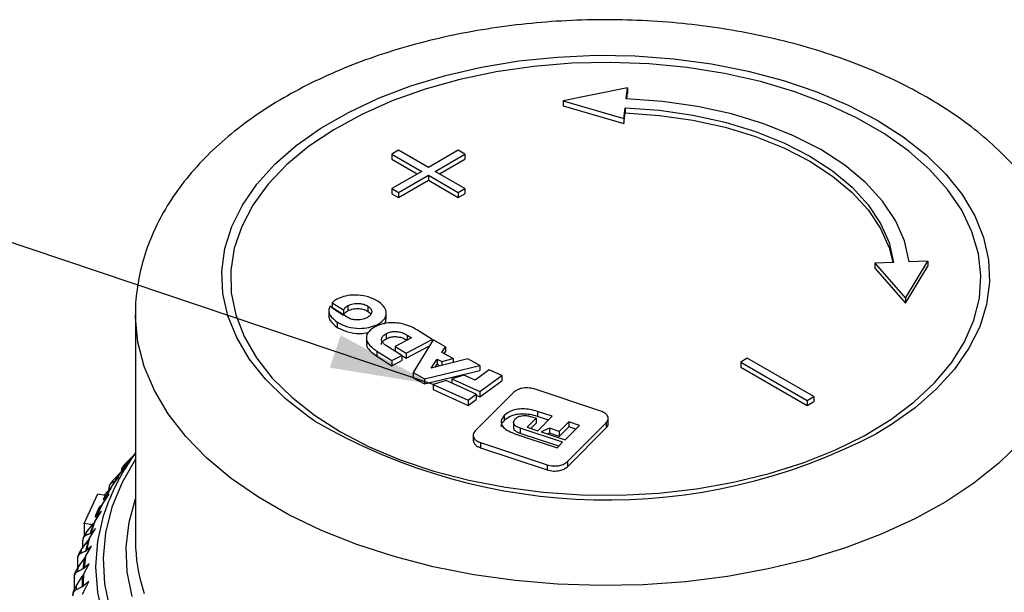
# Model space of a CAD drawing. Header units: millimetres. Extents: x 0 to 420, y 0 to 297.
# Tile 67 of 68: x 372 to 403, y 256 to 274. Entities that reach past the tile are written whole.
import ezdxf

# ---------------------------------------------------------------- set-up
doc = ezdxf.new("R2010")
doc.units = ezdxf.units.MM
doc.dimstyles.new('SLDDIMSTYLE4', dxfattribs={"dimtxt": 0.18, "dimasz": 3.302, "dimexe": 0, "dimexo": 0.0625, "dimgap": 0, "dimtad": 0, "dimtih": 1, "dimtoh": 1, "dimdec": 0, "dimrnd": 1e-09, "dimzin": 0, "dimdsep": 46, "dimtxsty": 'Standard', "dimsah": 1, "dimcen": 0.09, "dimadec": 0, "dimazin": 0, "dimtfac": 3.302, "dimtdec": 0, "dimtofl": 0, "dimtmove": 0, "dimatfit": 3, "dimfxl": 0, "dimfrac": 2, "dimtolj": 1, "dimtzin": 0, "dimarcsym": 0})

msp = doc.modelspace()

# ---------------------------------------------------------------- linework, layer by layer
at = {"color": 7, "linetype": 'Continuous', "lineweight": 25}
for p, q in [((390.92929, 272.16717), (388.87631, 271.75581)), ((390.88865, 271.82159), (390.92929, 272.16717)), ((390.90777, 271.82083), (390.92929, 272.00386)), ((390.92929, 272.16717), (390.92929, 272.00386)), ((388.87631, 271.75581), (390.81415, 271.18804)), ((388.87631, 271.75581), (388.87631, 271.5925)), ((388.87631, 271.5925), (390.81415, 271.02473)), ((390.81415, 271.18804), (390.85479, 271.53361)), ((390.85479, 271.53361), (390.85479, 271.37031)), ((390.81415, 271.02473), (390.85479, 271.37031)), ((390.81415, 271.18804), (390.81415, 271.02473)), ((383.6202, 270.17393), (383.40807, 270.05147)), ((384.5748, 269.62286), (383.6202, 270.17393)), ((385.52939, 270.17393), (384.5748, 269.62286)), ((385.74152, 270.05147), (385.52939, 270.17393)), ((383.40807, 270.05147), (384.36266, 269.5004)), ((383.40807, 270.05147), (383.40807, 269.88816)), ((383.40807, 269.88816), (384.22122, 269.41874)), ((384.78693, 269.5004), (385.74152, 270.05147)), ((384.92837, 269.41874), (385.74152, 269.88816)), ((385.74152, 270.05147), (385.74152, 269.88816)), ((384.36266, 269.5004), (383.40807, 268.94932)), ((385.74152, 268.94932), (384.78693, 269.5004)), ((383.6202, 268.82686), (384.5748, 269.37793)), ((383.6202, 268.66355), (384.5748, 269.21463)), ((384.5748, 269.37793), (385.52939, 268.82686)), ((384.5748, 269.37793), (384.5748, 269.21463)), ((384.5748, 269.21463), (385.52939, 268.66355)), ((383.40807, 268.94932), (383.6202, 268.82686)), ((383.40807, 268.94932), (383.40807, 268.78601)), ((385.52939, 268.82686), (385.74152, 268.94932)), ((385.74152, 268.94932), (385.74152, 268.78601)), ((383.40807, 268.78601), (383.6202, 268.66355)), ((383.6202, 268.82686), (383.6202, 268.66355)), ((385.52939, 268.82686), (385.52939, 268.66355)), ((385.52939, 268.66355), (385.74152, 268.78601)), ((399.41052, 266.59449), (398.8119, 266.57103)), ((398.8119, 266.57103), (399.79541, 265.45234)), ((398.8119, 266.57103), (398.8119, 266.40772)), ((398.8119, 266.40772), (399.79541, 265.28904)), ((399.79541, 265.45234), (400.508, 266.6375)), ((399.79541, 265.28904), (400.508, 266.4742)), ((400.508, 266.6375), (399.90937, 266.61404)), ((400.508, 266.6375), (400.508, 266.4742)), ((399.79541, 265.45234), (399.79541, 265.28904)), ((381.98103, 264.84275), (381.42547, 265.19357)), ((381.50647, 265.30749), (381.87046, 265.07764)), ((381.50647, 265.30749), (381.50647, 265.14419)), ((381.50647, 265.14419), (381.87046, 264.91433)), ((382.00818, 265.21264), (382.00818, 265.04933)), ((382.6454, 265.19679), (382.6454, 265.03348)), ((375.23165, 264.93182), (375.23165, 257.68233)), ((381.39698, 265.08708), (381.39698, 264.88295)), ((381.87046, 265.07764), (381.87046, 264.91433)), ((382.6454, 265.03348), (382.72485, 264.96551)), ((383.22966, 264.78896), (383.22966, 264.9931)), ((381.66923, 264.68163), (381.66923, 264.51832)), ((382.8951, 264.5501), (382.85184, 264.52733)), ((382.93059, 264.60049), (382.97406, 264.62313)), ((382.59654, 264.21411), (382.59654, 264.00997)), ((383.22619, 264.31685), (383.22619, 264.15354)), ((384.03616, 264.1857), (383.51879, 263.91266)), ((383.89604, 264.27419), (384.03616, 264.1857)), ((384.69469, 264.13511), (384.22363, 264.43258)), ((383.72377, 263.62271), (383.24021, 263.92808)), ((383.51879, 263.91266), (383.86223, 263.69578)), ((383.51879, 263.91266), (383.51879, 263.75216)), ((383.86223, 263.69578), (384.69469, 264.13511)), ((383.86223, 263.53248), (384.60662, 263.92533)), ((384.72406, 264.1191), (384.09079, 263.07417)), ((384.69469, 264.13511), (384.69469, 264.07064)), ((385.12108, 263.90266), (384.72406, 264.1191)), ((385.00524, 263.71941), (385.12108, 263.90266)), ((385.12108, 263.90266), (385.12108, 263.73935)), ((382.93403, 263.76025), (383.4122, 263.45829)), ((382.93403, 263.76025), (382.93403, 263.59694)), ((382.93403, 263.59694), (383.4122, 263.29498)), ((383.4122, 263.45829), (383.72377, 263.62271)), ((383.72377, 263.62271), (383.72377, 263.45941)), ((383.72377, 263.61991), (383.86223, 263.53248)), ((383.86223, 263.69578), (383.86223, 263.53248)), ((384.9994, 263.42499), (385.36839, 263.52144)), ((385.36839, 263.52144), (385.00524, 263.71941)), ((385.08202, 263.67756), (385.12108, 263.73935)), ((385.36839, 263.52144), (385.36839, 263.39746)), ((394.74831, 263.53552), (394.53617, 263.41306)), ((396.86963, 262.31091), (394.74831, 263.53552)), ((383.4122, 263.29498), (383.72377, 263.45941)), ((383.4122, 263.45829), (383.4122, 263.29498)), ((384.44761, 262.87965), (386.21827, 263.30451)), ((385.8292, 263.51661), (384.66414, 263.21536)), ((384.66414, 263.21536), (384.85481, 263.50381)), ((384.79434, 263.24903), (384.85481, 263.3405)), ((384.85481, 263.50381), (384.9994, 263.42499)), ((384.85481, 263.50381), (384.85481, 263.3405)), ((384.85481, 263.3405), (384.94917, 263.28906)), ((384.9994, 263.42499), (384.9994, 263.30205)), ((386.21827, 263.30451), (385.8292, 263.51661)), ((386.21827, 263.30451), (386.21827, 263.1412)), ((394.53617, 263.41306), (396.65749, 262.18845)), ((394.53617, 263.41306), (394.53617, 263.24975)), ((394.53617, 263.24975), (396.65749, 262.02514)), ((384.09079, 263.07417), (384.44761, 262.87965)), ((384.09079, 263.07417), (384.09079, 262.91086)), ((384.09079, 262.91086), (384.44761, 262.71634)), ((384.44761, 262.71634), (386.21827, 263.1412)), ((385.7092, 262.99199), (385.32389, 262.87547)), ((386.06334, 262.83068), (385.7092, 262.99199)), ((386.51628, 263.16207), (386.06334, 262.83068)), ((386.21698, 262.46868), (386.9159, 262.98005)), ((386.9159, 262.98005), (386.51628, 263.16207)), ((386.9159, 262.98005), (386.9159, 262.81674)), ((384.44761, 262.87965), (384.44761, 262.71634)), ((385.14186, 262.82044), (384.73213, 262.69647)), ((384.73213, 262.69647), (385.83914, 262.19223)), ((384.73213, 262.69647), (384.73213, 262.53316)), ((386.10078, 262.38366), (385.14186, 262.82044)), ((385.32389, 262.87547), (386.21698, 262.46868)), ((385.32389, 262.87547), (385.32389, 262.73752)), ((386.21698, 262.30537), (386.9159, 262.81674)), ((384.73213, 262.53316), (385.83914, 262.02892)), ((385.83914, 262.19223), (386.10078, 262.38366)), ((387.30305, 262.45099), (386.06635, 261.21369)), ((386.10078, 262.38366), (386.10078, 262.22035)), ((386.10078, 262.3583), (386.21698, 262.30537)), ((386.21698, 262.46868), (386.21698, 262.30537)), ((390.07454, 261.84508), (387.95001, 262.55275)), ((396.65749, 262.18845), (396.86963, 262.31091)), ((396.86963, 262.31091), (396.86963, 262.1476)), ((385.83914, 262.02892), (386.10078, 262.22035)), ((385.83914, 262.19223), (385.83914, 262.02892)), ((396.65749, 262.18845), (396.65749, 262.02514)), ((396.65749, 262.02514), (396.86963, 262.1476)), ((386.99655, 261.71039), (386.99655, 261.54708)), ((387.86945, 261.66522), (388.00828, 261.61898)), ((388.52507, 261.68137), (388.05765, 261.83707)), ((388.05765, 261.83707), (388.05765, 261.67376)), ((388.40261, 261.55886), (388.05765, 261.67376)), ((388.06443, 261.22051), (388.52507, 261.68137)), ((387.29148, 261.50424), (387.29148, 261.30011)), ((388.00828, 261.61898), (387.72352, 261.33407)), ((387.72352, 261.33407), (388.06443, 261.22051)), ((388.00828, 261.45567), (387.84597, 261.29328)), ((388.00828, 261.61898), (388.00828, 261.45567)), ((389.05428, 261.5051), (388.74921, 261.19988)), ((389.05428, 261.34179), (388.74921, 261.03657)), ((388.93446, 260.93071), (389.39509, 261.39157)), ((389.00871, 260.2336), (390.2454, 261.4709)), ((389.39509, 261.39157), (389.05428, 261.5051)), ((389.05428, 261.5051), (389.05428, 261.34179)), ((389.27263, 261.26905), (389.05428, 261.34179)), ((390.2454, 261.4709), (390.2454, 261.30759)), ((390.30961, 261.42504), (390.30961, 261.62918)), ((386.00216, 261.09623), (386.00216, 260.89209)), ((387.33464, 261.12329), (388.67927, 260.6754)), ((388.85313, 260.84934), (387.50336, 261.29894)), ((387.50336, 261.29894), (387.50336, 261.13563)), ((388.73067, 260.72682), (387.50336, 261.13563)), ((388.44044, 261.30273), (388.17048, 261.18519)), ((388.17048, 261.18519), (388.93446, 260.93071)), ((388.44044, 261.13942), (388.38299, 261.1144)), ((388.74921, 261.19988), (388.44044, 261.30273)), ((388.44044, 261.30273), (388.44044, 261.13942)), ((388.74921, 261.03657), (388.44044, 261.13942)), ((388.74921, 261.19988), (388.74921, 261.03657)), ((389.00871, 260.07029), (390.2454, 261.30759)), ((386.23742, 260.83932), (388.36195, 260.13164)), ((386.23742, 260.83932), (386.23742, 260.67601)), ((388.67927, 260.6754), (388.85313, 260.84934)), ((374.91655, 260.17461), (375.15739, 260.4137)), ((375.23165, 260.51044), (374.9938, 260.20058)), ((386.23742, 260.67601), (388.36195, 259.96834)), ((374.8857, 260.14237), (374.81134, 260.0487)), ((374.81444, 259.958), (375.04161, 260.25947)), ((374.9289, 260.12393), (374.83043, 260.06614)), ((374.9289, 260.12393), (374.94948, 260.14233)), ((375.04161, 260.25947), (374.94948, 260.14233)), ((388.36195, 260.13164), (388.36195, 259.96834)), ((389.00871, 260.2336), (389.00871, 260.07029)), ((374.5209, 259.64362), (374.76369, 259.89842)), ((374.81444, 259.958), (374.76369, 259.89842)), ((374.45776, 259.5655), (374.41585, 259.50322)), ((374.55874, 259.5938), (374.44606, 259.53239)), ((374.4664, 259.42432), (374.68772, 259.73348)), ((374.55874, 259.5938), (374.58229, 259.61295)), ((374.68772, 259.73348), (374.58229, 259.61295)), ((373.59091, 258.25736), (374.03091, 259.20531)), ((374.03091, 259.20531), (374.27715, 259.16722)), ((374.17374, 258.87969), (374.38842, 259.1963)), ((374.24528, 259.17215), (374.41696, 259.36303)), ((374.38842, 259.1963), (374.27007, 259.07195)), ((374.38362, 259.35738), (374.38362, 259.32596)), ((374.4664, 259.42432), (374.41696, 259.36303)), ((374.05183, 258.72962), (374.12578, 258.81673)), ((374.17374, 258.87969), (374.12578, 258.81673)), ((374.24363, 259.05194), (374.20286, 259.03106)), ((374.20286, 259.03106), (374.24585, 258.98604)), ((374.24363, 259.05194), (374.27007, 259.07195)), ((373.93748, 258.326), (374.14478, 258.64983)), ((373.98468, 258.50025), (373.9396, 258.4779)), ((373.98468, 258.50025), (374.01391, 258.52121)), ((374.14478, 258.64983), (374.01391, 258.52121)), ((373.85541, 258.21645), (373.59091, 258.25736)), ((373.59091, 258.25736), (373.59091, 257.85911)), ((373.66963, 257.98273), (373.89117, 258.26143)), ((373.93748, 258.326), (373.89117, 258.26143)), ((373.9396, 258.4779), (373.9996, 258.42304)), ((373.78279, 257.94068), (373.63005, 257.86562)), ((373.75846, 257.7652), (373.95764, 258.09599)), ((373.78279, 257.94068), (373.81472, 257.96269)), ((373.95764, 258.09599), (373.81472, 257.96269)), ((373.50109, 257.41295), (373.71396, 257.69908)), ((373.54541, 257.68304), (373.54541, 257.47252)), ((373.56763, 257.80207), (373.56026, 257.78027)), ((373.75846, 257.7652), (373.71396, 257.69908)), ((373.63869, 257.37519), (373.4736, 257.29468)), ((373.6373, 257.19927), (373.82766, 257.53673)), ((373.63869, 257.37519), (373.6732, 257.39833)), ((373.82766, 257.53673), (373.6732, 257.39833)), ((373.38212, 257.10909), (373.38212, 256.82366)), ((373.3932, 257.19335), (373.39046, 257.18157)), ((373.39132, 256.8384), (373.59477, 257.13166)), ((373.57442, 256.63019), (373.7553, 256.974)), ((373.7553, 256.974), (373.58983, 256.83013)), ((373.6373, 257.19927), (373.59477, 257.13166)), ((373.55287, 256.80576), (373.37602, 256.7194)), ((373.57442, 256.63019), (373.53402, 256.56115)), ((373.55287, 256.80576), (373.58983, 256.83013)), ((373.27801, 256.53057), (373.27801, 256.1439)), ((373.3407, 256.26111), (373.53402, 256.56115)), ((373.74082, 256.40978), (373.56492, 256.26007)), ((373.57006, 256.05995), (373.74082, 256.40978)), ((373.52563, 256.2344), (373.33764, 256.1418)), ((373.52563, 256.2344), (373.56492, 256.26007)), ((373.57006, 256.05995), (373.53191, 255.98957))]:
    msp.add_line(p, q, dxfattribs=at)
at = {"color": 8, "linetype": 'Continuous', "lineweight": 25}
msp.add_line((383.89604, 264.27419), (383.89604, 264.11176), dxfattribs=at)
at = {"color": 8, "linetype": 'Continuous', "lineweight": 25, "flags": 128}
for points in [[(380.9561, 261.52435), (380.74137, 261.6722), (380.00719, 262.24939), (379.37793, 262.86649), (378.86004, 263.51717), (378.45884, 264.19476), (378.17844, 264.89231), (378.02173, 265.60266), (377.99031, 266.31851), (378.0845, 267.03253), (378.30333, 267.73738), (378.64457, 268.42583), (379.1047, 269.09082), (379.67902, 269.72553), (380.36161, 270.32344), (381.14549, 270.87841), (382.0226, 271.38476), (382.98395, 271.83728), (384.01967, 272.23134), (385.11914, 272.56288), (386.27106, 272.82851), (387.46363, 273.0255), (388.6846, 273.15184), (389.92144, 273.20621), (391.16147, 273.18807), (392.39196, 273.0976), (393.60028, 272.93573), (394.77403, 272.70412), (395.90117, 272.40515), (396.97014, 272.04189), (397.96995, 271.61805), (398.89037, 271.138)], [(398.89037, 271.138), (399.72193, 270.60666), (400.45611, 270.02948), (401.08537, 269.41238), (401.60326, 268.76169), (402.00446, 268.0841), (402.28486, 267.38655), (402.44157, 266.67621), (402.47299, 265.96035), (402.37881, 265.24634), (402.15997, 264.54149), (401.81873, 263.85303), (401.3586, 263.18804), (400.78428, 262.55333), (400.10169, 261.95543), (399.31781, 261.40045), (398.85763, 261.12203)], [(403.47052, 260.86072), (402.77438, 260.1826), (401.97431, 259.54384), (401.07694, 258.94973), (400.08971, 258.40518), (399.02078, 257.91472), (397.87903, 257.4824), (396.6739, 257.11181), (395.4154, 256.80602), (394.11394, 256.56757), (392.78031, 256.39842), (391.42556, 256.29998), (390.06092, 256.27307), (388.69769, 256.3179), (387.34717, 256.43412), (386.02056, 256.62075), (384.72884, 256.87625), (383.48271, 257.1985), (382.29252, 257.58483), (381.1681, 258.03204), (380.1188, 258.53642), (379.15329, 259.0938), (378.27957, 259.69955), (377.5049, 260.34866), (376.83569, 261.03574), (376.27747, 261.75512), (375.83489, 262.50081), (375.5116, 263.26665), (375.31029, 264.04628), (375.23262, 264.83326), (375.23166, 264.92414)], [(375.23165, 260.31446), (374.80662, 259.57117), (374.48006, 258.77428), (374.27677, 257.96385), (374.19836, 257.14622), (374.24542, 256.32779), (374.4176, 255.51497), (374.71355, 254.7141), (375.13094, 253.93148), (375.66652, 253.1732), (376.31609, 252.44523), (377.07457, 251.75324), (377.93602, 251.10266), (378.8937, 250.49858)], [(378.72956, 250.23322), (377.77086, 250.83721), (376.90699, 251.48713), (376.14452, 252.17804), (375.48927, 252.90468), (374.94622, 253.66153), (374.5195, 254.44282), (374.21236, 255.24261), (374.02714, 256.05481), (373.96524, 256.87324), (374.02714, 257.69167), (374.21236, 258.50386), (374.38839, 259.00117)], [(375.12168, 255.92719), (374.96799, 256.71466), (374.93719, 257.50691), (375.02953, 258.29756), (375.23165, 259.0443)], [(375.47583, 256.12623), (375.5116, 256.01715)]]:
    msp.add_lwpolyline(points, dxfattribs=at)
at = {"color": 7, "linetype": 'Continuous', "lineweight": 25, "flags": 128}
for points in [[(381.76828, 261.18565), (382.68335, 260.70919), (383.67843, 260.28956), (384.74298, 259.93122), (385.86571, 259.63798), (387.03472, 259.41292), (388.23762, 259.25845), (389.46165, 259.1762), (390.69385, 259.16704), (391.92115, 259.23107), (393.13054, 259.36761), (394.3092, 259.57521), (395.44464, 259.85168), (396.52482, 260.19407), (397.53829, 260.59877), (398.4743, 261.06148), (399.32295, 261.57729), (400.07522, 262.14074), (400.72315, 262.74587), (401.25986, 263.38624), (401.67968, 264.05508), (401.97814, 264.74529), (402.15209, 265.44956), (402.19967, 266.16042), (402.1204, 266.87033), (401.9151, 267.57178), (401.58595, 268.25733), (401.13644, 268.91971), (400.57134, 269.55189), (399.89664, 270.14718), (399.11948, 270.69926), (398.24812, 271.20229), (397.29177, 271.65093), (396.26059, 272.04043), (395.1655, 272.36666), (394.01811, 272.62615), (392.83058, 272.81617), (391.6155, 272.93468), (390.38575, 272.98045), (389.15437, 272.95298), (387.93441, 272.85256), (386.7388, 272.68026), (385.58021, 272.43791), (384.47094, 272.12807), (383.42272, 271.75403), (382.44668, 271.31975), (381.55317, 270.82984), (380.75165, 270.28949), (380.05062, 269.70442), (379.45751, 269.08085), (378.97861, 268.42538), (378.61899, 267.74495), (378.38248, 267.04678), (378.27156, 266.33828), (378.28743, 265.62695), (378.42991, 264.92033), (378.69748, 264.22591), (379.08733, 263.55105), (379.59531, 262.90291), (380.21603, 262.28836), (380.94292, 261.71391), (381.76828, 261.18565)], [(399.90937, 266.61404), (399.76185, 267.27794), (399.47815, 267.92693), (399.06235, 268.55175), (398.52038, 269.14346), (397.85998, 269.69361), (397.09059, 270.19434), (396.2232, 270.6385), (395.2702, 271.01974), (394.24522, 271.33262), (393.16289, 271.57266), (392.03868, 271.73643), (390.88865, 271.82159)], [(390.85479, 271.53361), (391.94554, 271.45284), (393.0118, 271.29751), (394.03833, 271.06984), (395.01048, 270.7731), (395.91435, 270.41151), (396.73703, 269.99024), (397.46676, 269.51532), (398.09312, 268.99353), (398.60716, 268.43232), (399.00153, 267.83971), (399.2706, 267.22417), (399.41052, 266.59449)], [(390.85479, 271.37031), (391.94554, 271.28953), (393.0118, 271.1342), (394.03833, 270.90653), (395.01048, 270.60979), (395.91435, 270.2482), (396.73703, 269.82693), (397.46676, 269.35201), (398.09312, 268.83022), (398.60716, 268.26901), (399.00153, 267.6764), (399.2706, 267.06086), (399.38709, 266.59357)], [(374.9938, 260.20058), (374.98165, 260.18471), (374.94948, 260.14233)]]:
    msp.add_lwpolyline(points, dxfattribs=at)
at = {"color": 7, "linetype": 'Continuous', "lineweight": 25}
for centre, radius, start, end in [((390.27081, 277.51756), 18.50802, 239.782775, 297.642361), ((380.89041, 256.3459), 7.0233, 143.679115, 157.786059), ((381.86441, 254.85993), 8.70695, 140.305491, 142.801764), ((381.76925, 254.64577), 8.80497, 141.102991, 142.004264), ((381.21061, 255.33961), 7.89591, 144.73473, 147.399152), ((381.232, 255.38958), 7.87753, 144.554376, 147.579506), ((381.10804, 255.13094), 7.98465, 145.585946, 146.547936), ((380.53165, 255.66629), 7.16765, 150.762253, 152.002187), ((380.62309, 255.70134), 7.20584, 149.458884, 152.290819), ((380.64587, 255.75044), 7.18911, 149.267196, 152.482507), ((380.11576, 255.95636), 6.63789, 154.474289, 157.46555), ((380.13974, 256.00483), 6.62253, 154.271823, 157.668017), ((380.07876, 255.89159), 6.6617, 154.784617, 157.155223), ((379.70076, 256.1197), 6.19179, 159.763396, 162.896671), ((379.72571, 256.16778), 6.1775, 159.551323, 163.108744), ((379.58108, 255.92002), 6.261, 160.764381, 161.895686), ((379.38811, 256.20967), 5.86637, 165.292246, 168.540357), ((379.4138, 256.25752), 5.85286, 165.072406, 168.760196), ((380.35066, 257.6884), 5.11902, 180.06796, 197.7684), ((379.26489, 256.01107), 5.93184, 166.329912, 167.50269), ((379.18543, 256.24714), 5.6602, 171.009615, 174.336136), ((379.2116, 256.29488), 5.64719, 170.784473, 174.561279), ((379.05992, 256.04903), 5.72329, 172.072327, 173.273425), ((379.12405, 256.30254), 5.55928, 176.621187, 180.437706), ((379.09767, 256.25484), 5.57208, 176.848696, 180.210198), ((378.97116, 256.05687), 5.63416, 177.922581, 179.136313)]:
    msp.add_arc(centre, radius, start, end, dxfattribs=at)
for points, knots in [([(400.4707, 271.86727), (400.29735, 271.96447), (399.8004, 272.24314), (398.92492, 272.65888), (397.83054, 273.09372), (396.68127, 273.46586), (395.48698, 273.77463), (394.25608, 274.01842), (392.99739, 274.1963), (391.71969, 274.3075), (390.43182, 274.35159), (389.14267, 274.32838), (387.86115, 274.23799), (386.5961, 274.08083), (385.35621, 273.85756), (384.14995, 273.56904), (382.98563, 273.21635), (381.87137, 272.8007), (380.81522, 272.32345), (379.82521, 271.78616), (378.90971, 271.19085), (378.07757, 270.54035), (377.33786, 269.83885), (376.69951, 269.09226), (376.16984, 268.3083), (375.75567, 267.49633), (375.45543, 266.66622), (375.28519, 265.82808), (375.21554, 265.24355), (375.23431, 264.94359), (375.23565, 264.92206)], [0, 0, 0, 0, 0.02038835, 0.05845091, 0.09645597, 0.13439533, 0.17225714, 0.21004471, 0.24777017, 0.28545038, 0.32310471, 0.36075382, 0.3984166, 0.43611009, 0.47385616, 0.51167633, 0.54959085, 0.58761677, 0.62576447, 0.66403168, 0.70239412, 0.74077472, 0.77903656, 0.81700226, 0.85446738, 0.89125509, 0.92727903, 0.96257916, 0.99731434, 1, 1, 1, 1]), ([(405.22032, 264.99362), (405.217, 265.195), (405.20913, 265.67218), (405.06779, 266.41796), (404.81934, 267.2214), (404.46169, 268.00397), (404.00094, 268.76253), (403.43666, 269.49305), (402.77153, 270.19085), (402.00771, 270.84898), (401.23551, 271.40858), (400.69751, 271.73124), (400.4707, 271.86727)], [0, 0, 0, 0, 0.07391269, 0.17513186, 0.27667017, 0.37928961, 0.48356883, 0.589817, 0.69802951, 0.80791846, 0.91902217, 1, 1, 1, 1]), ([(381.67024, 265.42604), (381.63486, 265.40568), (381.57238, 265.36972), (381.5264, 265.32632), (381.50647, 265.30749)], [0, 0, 0, 0, 0.5662762, 1, 1, 1, 1]), ([(382.95735, 265.358), (382.84824, 265.41336), (382.63894, 265.51955), (382.25694, 265.56351), (381.91868, 265.53128), (381.75357, 265.46134), (381.67024, 265.42604)], [0, 0, 0, 0, 0.3001316, 0.5757206, 0.78585102, 1, 1, 1, 1]), ([(381.42547, 265.19357), (381.41124, 265.1455), (381.3823, 265.04777), (381.44188, 264.86202), (381.58145, 264.75128), (381.66923, 264.68163)], [0, 0, 0, 0, 0.26427993, 0.53729894, 1, 1, 1, 1]), ([(381.87046, 265.07764), (381.88646, 265.10583), (381.9154, 265.15681), (381.97952, 265.19539), (382.00818, 265.21264)], [0, 0, 0, 0, 0.55299047, 1, 1, 1, 1]), ([(382.00818, 265.21264), (382.06243, 265.23533), (382.16882, 265.27981), (382.35653, 265.2894), (382.52388, 265.26069), (382.60375, 265.21869), (382.6454, 265.19679)], [0, 0, 0, 0, 0.27934277, 0.54778573, 0.76423131, 1, 1, 1, 1]), ([(382.00818, 265.04933), (382.06243, 265.07202), (382.16882, 265.11651), (382.35653, 265.12609), (382.52388, 265.09738), (382.60375, 265.05538), (382.6454, 265.03348)], [0, 0, 0, 0, 0.27934277, 0.54778573, 0.76423131, 1, 1, 1, 1]), ([(382.6454, 265.19679), (382.67463, 265.17502), (382.73113, 265.13295), (382.76882, 265.05658), (382.76711, 264.97664), (382.72105, 264.89467), (382.65197, 264.85055), (382.61698, 264.82819)], [0, 0, 0, 0, 0.20027304, 0.38699711, 0.56818516, 0.78126648, 1, 1, 1, 1]), ([(382.97406, 264.62313), (383.05451, 264.68166), (383.21443, 264.798), (383.24736, 265.01262), (383.15932, 265.20668), (383.02641, 265.30626), (382.95735, 265.358)], [0, 0, 0, 0, 0.27129228, 0.5393083, 0.76062449, 1, 1, 1, 1]), ([(381.40091, 264.90311), (381.39965, 264.89726), (381.38763, 264.84162), (381.4479, 264.69851), (381.58377, 264.58789), (381.66923, 264.51832)], [0, 0, 0, 0, 0.04175526, 0.39735115, 1, 1, 1, 1]), ([(381.87046, 264.91433), (381.88646, 264.94252), (381.9154, 264.99351), (381.97952, 265.03209), (382.00818, 265.04933)], [0, 0, 0, 0, 0.55299047, 1, 1, 1, 1]), ([(382.61698, 264.82819), (382.56267, 264.80547), (382.45626, 264.76095), (382.26883, 264.7511), (382.1019, 264.77935), (382.0224, 264.82105), (381.98103, 264.84275)], [0, 0, 0, 0, 0.28038354, 0.5493651, 0.76548125, 1, 1, 1, 1]), ([(383.17812, 264.64204), (383.17904, 264.64284), (383.23268, 264.69035), (383.22378, 264.75088), (383.21503, 264.81038)], [0, 0, 0, 0, 0.01702716, 1, 1, 1, 1]), ([(381.66923, 264.68163), (381.77555, 264.62739), (381.97957, 264.5233), (382.3511, 264.4771), (382.68209, 264.50355), (382.84736, 264.56802), (382.93059, 264.60049)], [0, 0, 0, 0, 0.30041731, 0.57650555, 0.78671922, 1, 1, 1, 1]), ([(381.66923, 264.51832), (381.77521, 264.4646), (381.97859, 264.36151), (382.34677, 264.3099), (382.56148, 264.3383), (382.6502, 264.35003)], [0, 0, 0, 0, 0.38969405, 0.74782901, 1, 1, 1, 1]), ([(382.85184, 264.52733), (382.76862, 264.46855), (382.60417, 264.3524), (382.57997, 264.13014), (382.70019, 263.92721), (382.85203, 263.81879), (382.93403, 263.76025)], [0, 0, 0, 0, 0.26046473, 0.51472831, 0.73795849, 1, 1, 1, 1]), ([(384.22363, 264.43258), (384.14326, 264.47813), (383.99282, 264.5634), (383.724, 264.64428), (383.44186, 264.67686), (383.14529, 264.65214), (382.97939, 264.58448), (382.8951, 264.5501)], [0, 0, 0, 0, 0.224815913, 0.420820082, 0.597553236, 0.795525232, 1, 1, 1, 1]), ([(383.24021, 263.92808), (383.20629, 263.95198), (383.14211, 263.99721), (383.08612, 264.07585), (383.07198, 264.15888), (383.11373, 264.24648), (383.18752, 264.29265), (383.22619, 264.31685)], [0, 0, 0, 0, 0.21119223, 0.39970935, 0.57385892, 0.77672942, 1, 1, 1, 1]), ([(383.0829, 263.97422), (383.08179, 263.97991), (383.07491, 264.01501), (383.11643, 264.08327), (383.18845, 264.12938), (383.22619, 264.15354)], [0, 0, 0, 0, 0.08422637, 0.52019338, 1, 1, 1, 1]), ([(383.22619, 264.31685), (383.26512, 264.33468), (383.33894, 264.36849), (383.47396, 264.39071), (383.6176, 264.38484), (383.76722, 264.34639), (383.85125, 264.29929), (383.89604, 264.27419)], [0, 0, 0, 0, 0.194773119, 0.369324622, 0.539857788, 0.754779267, 1, 1, 1, 1]), ([(383.22619, 264.15354), (383.26512, 264.17137), (383.33894, 264.20518), (383.47396, 264.2274), (383.6176, 264.22153), (383.76722, 264.18309), (383.85125, 264.13598), (383.89604, 264.11088)], [0, 0, 0, 0, 0.19477312, 0.36932462, 0.53985779, 0.75477927, 1, 1, 1, 1]), ([(382.61629, 264.02934), (382.61069, 264.00654), (382.58949, 263.92021), (382.70787, 263.76343), (382.85473, 263.65532), (382.93403, 263.59694)], [0, 0, 0, 0, 0.14164157, 0.53649565, 1, 1, 1, 1]), ([(387.95001, 262.55275), (387.88445, 262.56845), (387.75533, 262.59937), (387.55874, 262.58004), (387.4006, 262.52924), (387.33597, 262.4774), (387.30305, 262.45099)], [0, 0, 0, 0, 0.282627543, 0.556612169, 0.774182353, 1, 1, 1, 1]), ([(386.99655, 261.71039), (386.95181, 261.65206), (386.86476, 261.53856), (386.92214, 261.35966), (387.09047, 261.21756), (387.24925, 261.15626), (387.33464, 261.12329)], [0, 0, 0, 0, 0.270677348, 0.526689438, 0.745430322, 1, 1, 1, 1]), ([(388.05765, 261.83707), (387.97821, 261.86004), (387.8291, 261.90316), (387.58992, 261.92288), (387.35984, 261.90146), (387.1438, 261.83185), (387.04652, 261.7516), (386.99655, 261.71039)], [0, 0, 0, 0, 0.21834454, 0.40979363, 0.58530212, 0.78699726, 1, 1, 1, 1]), ([(388.05765, 261.67376), (387.97821, 261.69674), (387.8291, 261.73985), (387.58992, 261.75958), (387.35984, 261.73815), (387.1438, 261.66854), (387.04652, 261.5883), (386.99655, 261.54708)], [0, 0, 0, 0, 0.21834454, 0.40979363, 0.58530212, 0.78699726, 1, 1, 1, 1]), ([(387.34726, 261.59508), (387.36991, 261.61467), (387.41265, 261.65163), (387.50564, 261.68937), (387.61614, 261.7072), (387.74432, 261.70096), (387.82608, 261.67761), (387.86945, 261.66522)], [0, 0, 0, 0, 0.20102037, 0.37940849, 0.55031624, 0.76144379, 1, 1, 1, 1]), ([(390.2454, 261.4709), (390.27296, 261.50898), (390.32707, 261.58375), (390.2954, 261.69755), (390.20892, 261.78901), (390.11982, 261.82618), (390.07454, 261.84508)], [0, 0, 0, 0, 0.284840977, 0.559429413, 0.776086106, 1, 1, 1, 1]), ([(386.99655, 261.54708), (386.94094, 261.48858), (386.87655, 261.42084), (386.90107, 261.34924), (386.90441, 261.33949)], [0, 0, 0, 0, 0.86372909, 1, 1, 1, 1]), ([(387.50336, 261.29894), (387.4687, 261.31209), (387.4029, 261.33705), (387.33094, 261.38907), (387.28938, 261.45095), (387.28887, 261.52435), (387.32709, 261.57064), (387.34726, 261.59508)], [0, 0, 0, 0, 0.2052199, 0.38965743, 0.5628241, 0.7692288, 1, 1, 1, 1]), ([(390.2454, 261.30759), (390.27922, 261.34567), (390.31899, 261.39046), (390.30518, 261.43784), (390.30311, 261.44495)], [0, 0, 0, 0, 0.85007023, 1, 1, 1, 1]), ([(386.06635, 261.21369), (386.03881, 261.17562), (385.9847, 261.10083), (386.01637, 260.98699), (386.1029, 260.89545), (386.19209, 260.85824), (386.23742, 260.83932)], [0, 0, 0, 0, 0.28465766, 0.55923442, 0.7759503, 1, 1, 1, 1]), ([(387.50336, 261.13563), (387.46856, 261.14878), (387.4025, 261.17374), (387.33232, 261.22574), (387.29304, 261.27629), (387.29632, 261.30854), (387.29754, 261.32052)], [0, 0, 0, 0, 0.308458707, 0.585680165, 0.845960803, 1, 1, 1, 1]), ([(386.00867, 260.91302), (386.01169, 260.88078), (386.01762, 260.81739), (386.10414, 260.7321), (386.1925, 260.69492), (386.23742, 260.67601)], [0, 0, 0, 0, 0.33727584, 0.66312445, 1, 1, 1, 1]), ([(374.83043, 260.06614), (374.82708, 260.06387), (374.82034, 260.05931), (374.81109, 260.04924), (374.80255, 260.03654), (374.795, 260.02096), (374.78856, 260.00259), (374.78329, 259.98129), (374.77925, 259.95679), (374.77732, 259.9356), (374.77645, 259.92079), (374.77632, 259.9155), (374.77626, 259.91317)], [0, 0, 0, 0, 0.114933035, 0.230439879, 0.347949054, 0.466252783, 0.581447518, 0.697590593, 0.817020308, 0.937714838, 0.972680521, 1, 1, 1, 1]), ([(374.87933, 260.13416), (374.88288, 260.13834), (374.89056, 260.14735), (374.90298, 260.16085), (374.91202, 260.17002), (374.91655, 260.17461)], [0, 0, 0, 0, 0.301206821, 0.650366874, 1, 1, 1, 1]), ([(388.36195, 260.13164), (388.42747, 260.11598), (388.55655, 260.08511), (388.75305, 260.10454), (388.91115, 260.15536), (388.97579, 260.2072), (389.00871, 260.2336)], [0, 0, 0, 0, 0.2824309, 0.55647953, 0.77415853, 1, 1, 1, 1]), ([(388.36195, 259.96834), (388.42747, 259.95267), (388.55655, 259.9218), (388.75305, 259.94123), (388.91115, 259.99206), (388.97579, 260.0439), (389.00871, 260.07029)], [0, 0, 0, 0, 0.2824309, 0.55647953, 0.77415853, 1, 1, 1, 1]), ([(374.44606, 259.53239), (374.44222, 259.53), (374.43452, 259.52519), (374.42392, 259.51479), (374.41415, 259.50177), (374.40551, 259.48591), (374.39814, 259.46731), (374.39211, 259.44582), (374.38751, 259.42115), (374.38524, 259.39995), (374.38428, 259.3844), (374.3839, 259.37562), (374.38366, 259.36663), (374.38363, 259.36047), (374.38362, 259.35738)], [0, 0, 0, 0, 0.1066252, 0.21378274, 0.32279787, 0.43255012, 0.53941811, 0.64716589, 0.75796273, 0.86993297, 0.90237119, 0.93484052, 0.96740434, 1, 1, 1, 1]), ([(374.45775, 259.56551), (374.46217, 259.572), (374.47013, 259.58366), (374.48671, 259.60502), (374.50321, 259.62468), (374.51647, 259.63888), (374.5209, 259.64362)], [0, 0, 0, 0, 0.23804751, 0.42785356, 0.80881204, 1, 1, 1, 1]), ([(373.56736, 257.80215), (373.56746, 257.8025), (373.57048, 257.81251), (373.57855, 257.83227), (373.59156, 257.86139), (373.60691, 257.89044), (373.62163, 257.9151), (373.6384, 257.94078), (373.65349, 257.96205), (373.66558, 257.97755), (373.66963, 257.98273)], [0, 0, 0, 0, 0.00555089, 0.1600989, 0.31566238, 0.4741459, 0.63352037, 0.72481222, 0.90804349, 1, 1, 1, 1]), ([(373.63005, 257.86562), (373.62484, 257.86276), (373.6144, 257.85702), (373.60004, 257.84533), (373.58679, 257.83112), (373.57509, 257.81422), (373.5651, 257.79472), (373.55692, 257.7725), (373.55068, 257.74727), (373.54761, 257.72581), (373.54607, 257.70725), (373.54549, 257.69535), (373.54543, 257.68612), (373.54541, 257.68304)], [0, 0, 0, 0, 0.10662604, 0.21378443, 0.32280042, 0.43255353, 0.53942236, 0.64717099, 0.75796871, 0.86993983, 0.9023783, 0.96740408, 1, 1, 1, 1]), ([(373.4736, 257.29468), (373.46798, 257.29164), (373.45669, 257.28553), (373.44117, 257.27333), (373.42685, 257.25865), (373.4142, 257.24133), (373.4034, 257.22147), (373.39456, 257.19897), (373.38782, 257.17351), (373.3845, 257.15194), (373.38283, 257.13332), (373.38221, 257.12141), (373.38214, 257.11217), (373.38212, 257.10909)], [0, 0, 0, 0, 0.10662604, 0.21378443, 0.32280042, 0.43255353, 0.53942236, 0.64717099, 0.75796871, 0.86993983, 0.9023783, 0.96740408, 1, 1, 1, 1]), ([(373.39306, 257.19339), (373.39348, 257.19542), (373.39595, 257.2075), (373.40276, 257.22959), (373.41338, 257.25941), (373.42614, 257.28899), (373.44082, 257.31855), (373.45497, 257.3437), (373.47108, 257.36994), (373.48559, 257.39173), (373.49721, 257.40763), (373.50109, 257.41295)], [0, 0, 0, 0, 0.02749199, 0.16295951, 0.29304454, 0.42398431, 0.5573819, 0.69152943, 0.76837094, 0.92259903, 1, 1, 1, 1]), ([(373.37602, 256.7194), (373.35295, 256.7036), (373.30659, 256.67185), (373.28017, 256.59523), (373.27842, 256.54266), (373.27801, 256.53057)], [0, 0, 0, 0, 0.43279435, 0.86945401, 1, 1, 1, 1]), ([(373.27857, 256.53491), (373.2825, 256.57358), (373.29033, 256.65082), (373.33836, 256.75699), (373.37704, 256.81645), (373.39132, 256.8384)], [0, 0, 0, 0, 0.3874503, 0.77384192, 1, 1, 1, 1]), ([(373.33764, 256.1418), (373.33123, 256.13834), (373.31838, 256.1314), (373.30071, 256.11806), (373.2844, 256.10234), (373.26999, 256.08409), (373.2577, 256.06344), (373.24763, 256.04029), (373.23995, 256.01434), (373.23617, 255.99252), (373.23427, 255.97378), (373.23356, 255.96183), (373.23349, 255.95259), (373.23346, 255.9495)], [0, 0, 0, 0, 0.10662604, 0.21378443, 0.32280042, 0.43255353, 0.53942236, 0.64717099, 0.75796871, 0.86993983, 0.9023783, 0.96740408, 1, 1, 1, 1]), ([(373.23421, 255.96976), (373.23433, 255.97366), (373.23473, 255.98681), (373.2378, 256.01053), (373.2434, 256.04068), (373.2513, 256.0713), (373.26109, 256.10185), (373.27263, 256.13225), (373.28597, 256.16277), (373.29882, 256.18885), (373.31345, 256.21614), (373.32663, 256.23887), (373.33718, 256.25554), (373.3407, 256.26111)], [0, 0, 0, 0, 0.04269885, 0.14401615, 0.24792307, 0.35268519, 0.45328482, 0.55454546, 0.65770682, 0.76144813, 0.82087256, 0.94014293, 1, 1, 1, 1])]:
    msp.add_open_spline(points, degree=3, knots=knots, dxfattribs=at)

# ---------------------------------------------------------------- leaders
at = {"color": 7, "linetype": 'Continuous', "lineweight": 0}
msp.add_leader([(384.73213, 262.69647), (365.44524, 269.18251)], dimstyle='SLDDIMSTYLE4', dxfattribs=at)

doc.saveas('drawing.dxf')
